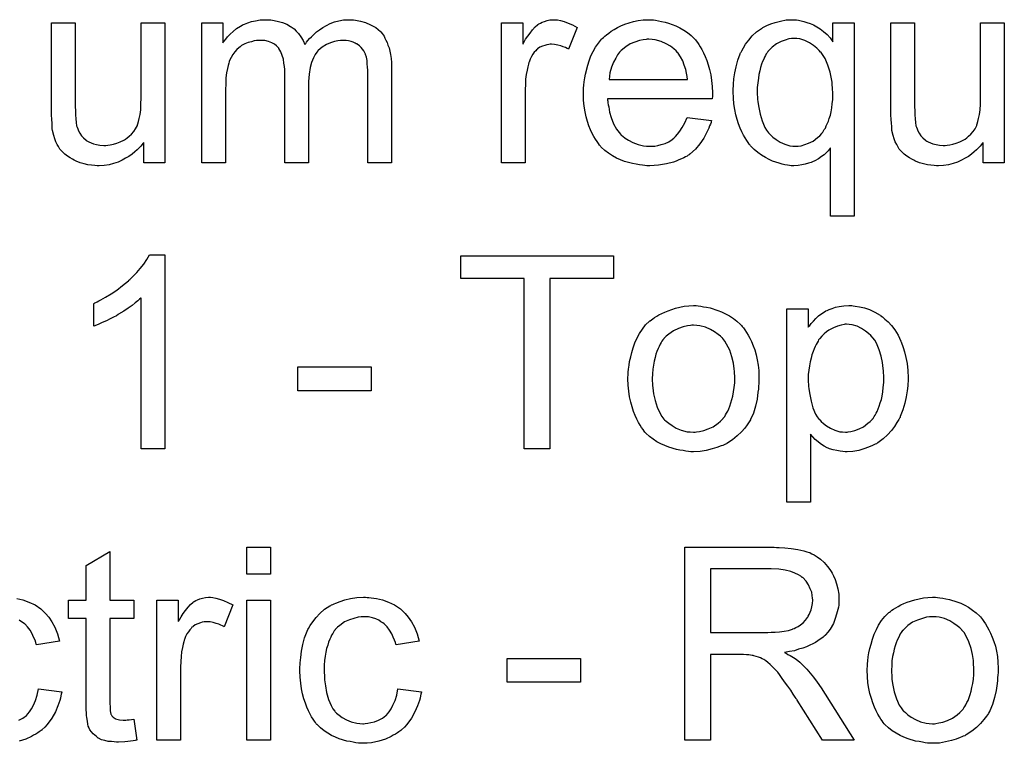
# Model space of a CAD drawing. Extents: x -2.2 to 8.3, y -2.9 to 5.2.
# Tile 181 of 205: x 3.639 to 4.047, y 3.178 to 3.478. Entities that reach past the tile are written whole.
import ezdxf

# ---------------------------------------------------------------- set-up
doc = ezdxf.new("R2010")
doc.units = 0
doc.layers.add('acc-ni-360-20-in-a_document', color=1, linetype='CONTINUOUS')

msp = doc.modelspace()

# ---------------------------------------------------------------- linework, layer by layer
at = {"layer": 'acc-ni-360-20-in-a_document', "color": 1}
for points in [[(3.776481, 3.478108), (3.777291, 3.478108), (3.778101, 3.477992), (3.780068, 3.477645), (3.78215, 3.477066), (3.784349, 3.476141), (3.786547, 3.474984), (3.788398, 3.473364), (3.78863, 3.473133), (3.789092, 3.472438), (3.789902, 3.471397), (3.790249, 3.470587), (3.790712, 3.469777), (3.791175, 3.468736), (3.791522, 3.467695), (3.791985, 3.466538), (3.792332, 3.465149), (3.792563, 3.463761), (3.792795, 3.462141), (3.793026, 3.460521), (3.793026, 3.45867), (3.793026, 3.418869), (3.783192, 3.418869), (3.783192, 3.455315), (3.783192, 3.45543), (3.783192, 3.455546), (3.783192, 3.45624), (3.783192, 3.457282), (3.783076, 3.458554), (3.78296, 3.459943), (3.782845, 3.461331), (3.782613, 3.46272), (3.782266, 3.463761), (3.782266, 3.463876), (3.782035, 3.464224), (3.781803, 3.464686), (3.781456, 3.465265), (3.780993, 3.465959), (3.780415, 3.466653), (3.779721, 3.467347), (3.778795, 3.468042), (3.778679, 3.468157), (3.778332, 3.468273), (3.777869, 3.468505), (3.777059, 3.468852), (3.77625, 3.469199), (3.775208, 3.46943), (3.774167, 3.469546), (3.772894, 3.469662), (3.772316, 3.469662), (3.771853, 3.469546), (3.770696, 3.46943), (3.769308, 3.469199), (3.767688, 3.46862), (3.765952, 3.467926), (3.764217, 3.466885), (3.762597, 3.465496), (3.762481, 3.465265), (3.762019, 3.464686), (3.761324, 3.463761), (3.76063, 3.462372), (3.75982, 3.460521), (3.759242, 3.458323), (3.758779, 3.455662), (3.758548, 3.452538), (3.758548, 3.418869), (3.748713, 3.418869), (3.748713, 3.456472), (3.748713, 3.456587), (3.748713, 3.456819), (3.748713, 3.45705), (3.748713, 3.457513), (3.748597, 3.458786), (3.748366, 3.460174), (3.748135, 3.461794), (3.747672, 3.463414), (3.747093, 3.464918), (3.746283, 3.466306), (3.746168, 3.466422), (3.74582, 3.466885), (3.745242, 3.467347), (3.744432, 3.468042), (3.743391, 3.46862), (3.742002, 3.469199), (3.740383, 3.469546), (3.738416, 3.469662), (3.737722, 3.469662), (3.736912, 3.469546), (3.735986, 3.46943), (3.734829, 3.469083), (3.733441, 3.468736), (3.732168, 3.468157), (3.73078, 3.467463), (3.730664, 3.467347), (3.730201, 3.467), (3.729622, 3.466538), (3.728813, 3.465843), (3.728003, 3.464918), (3.727193, 3.463761), (3.726383, 3.462488), (3.725689, 3.460984), (3.725573, 3.460753), (3.725457, 3.460174), (3.725226, 3.459249), (3.724879, 3.457976), (3.724532, 3.45624), (3.7243, 3.454158), (3.724185, 3.451728), (3.724069, 3.448951), (3.724069, 3.418869), (3.714234, 3.418869), (3.714234, 3.476951), (3.723028, 3.476951), (3.723028, 3.46862), (3.723143, 3.468852), (3.72349, 3.469314), (3.724185, 3.470124), (3.724994, 3.47105), (3.726036, 3.472207), (3.727309, 3.473364), (3.728697, 3.474521), (3.730317, 3.475562), (3.730548, 3.475678), (3.731127, 3.476025), (3.732052, 3.476372), (3.733325, 3.476951), (3.734829, 3.477413), (3.736564, 3.47776), (3.738531, 3.478108), (3.740614, 3.478223), (3.741655, 3.478223), (3.742928, 3.478108), (3.744316, 3.477876), (3.746052, 3.477529), (3.747787, 3.477066), (3.749523, 3.476372), (3.751143, 3.475447), (3.751374, 3.475331), (3.751837, 3.474984), (3.752531, 3.474405), (3.753457, 3.47348), (3.754382, 3.472438), (3.755424, 3.471166), (3.756349, 3.469662), (3.757043, 3.467926), (3.757159, 3.468042), (3.75739, 3.468389), (3.757738, 3.468852), (3.758316, 3.469546), (3.75901, 3.470356), (3.75982, 3.471166), (3.760746, 3.472091), (3.761903, 3.473133), (3.763175, 3.474058), (3.764448, 3.474984), (3.765952, 3.475794), (3.767572, 3.476604), (3.769308, 3.477298), (3.771159, 3.47776), (3.77301, 3.478108), (3.775093, 3.478223), (3.775903, 3.478223), (3.776481, 3.478108)], [(3.861868, 3.478108), (3.86314, 3.477876), (3.864644, 3.477413), (3.866264, 3.476835), (3.868115, 3.476025), (3.870082, 3.474984), (3.866496, 3.465959), (3.86638, 3.466075), (3.865917, 3.466306), (3.865223, 3.466653), (3.864297, 3.467), (3.863256, 3.467347), (3.861983, 3.467695), (3.860711, 3.467926), (3.859438, 3.468042), (3.858859, 3.468042), (3.858281, 3.467926), (3.857471, 3.46781), (3.856661, 3.467579), (3.85562, 3.467232), (3.854579, 3.466769), (3.853653, 3.466075), (3.853537, 3.465959), (3.85319, 3.465728), (3.852843, 3.465265), (3.852265, 3.464686), (3.851686, 3.463876), (3.851108, 3.462951), (3.850529, 3.46191), (3.850066, 3.460637), (3.84995, 3.460405), (3.849835, 3.459711), (3.849603, 3.45867), (3.849256, 3.457282), (3.848909, 3.455546), (3.848678, 3.453579), (3.848562, 3.451497), (3.848446, 3.449183), (3.848446, 3.418869), (3.838612, 3.418869), (3.838612, 3.476951), (3.847521, 3.476951), (3.847521, 3.468157), (3.847637, 3.468273), (3.848099, 3.469083), (3.848678, 3.470124), (3.849603, 3.471397), (3.850529, 3.47267), (3.85157, 3.474058), (3.852612, 3.475215), (3.853653, 3.476141), (3.853769, 3.476256), (3.854116, 3.476488), (3.85481, 3.476835), (3.855504, 3.477182), (3.85643, 3.477529), (3.857587, 3.477876), (3.858744, 3.478108), (3.860016, 3.478223), (3.860826, 3.478223), (3.861868, 3.478108)], [(3.901668, 3.478108), (3.902594, 3.477992), (3.903751, 3.47776), (3.905024, 3.477529), (3.906528, 3.477182), (3.907916, 3.476835), (3.909536, 3.476256), (3.91104, 3.475678), (3.91266, 3.474868), (3.91428, 3.473942), (3.915899, 3.472901), (3.917404, 3.471628), (3.918792, 3.47024), (3.918908, 3.470124), (3.919139, 3.469893), (3.919486, 3.46943), (3.919949, 3.468736), (3.920528, 3.467926), (3.921106, 3.467), (3.9218, 3.465843), (3.922494, 3.464455), (3.923189, 3.462951), (3.923883, 3.461331), (3.924461, 3.45948), (3.92504, 3.457513), (3.925503, 3.455315), (3.92585, 3.453001), (3.926081, 3.450571), (3.926197, 3.44791), (3.926197, 3.447794), (3.926197, 3.447331), (3.926197, 3.446521), (3.926081, 3.445365), (3.882694, 3.445365), (3.882694, 3.445249), (3.882694, 3.444902), (3.882809, 3.444439), (3.882809, 3.443745), (3.882925, 3.442935), (3.883156, 3.442009), (3.883503, 3.439927), (3.884198, 3.437613), (3.885123, 3.435067), (3.886396, 3.432753), (3.888016, 3.430671), (3.888131, 3.430671), (3.888247, 3.430439), (3.888941, 3.429861), (3.889983, 3.429051), (3.891371, 3.428241), (3.893222, 3.427315), (3.895305, 3.426505), (3.897619, 3.425927), (3.898892, 3.425811), (3.90028, 3.425695), (3.901206, 3.425695), (3.902247, 3.425811), (3.90352, 3.426043), (3.904908, 3.42639), (3.906528, 3.426852), (3.908032, 3.427547), (3.909536, 3.428472), (3.909652, 3.428588), (3.91023, 3.429051), (3.910924, 3.429745), (3.911734, 3.430671), (3.91266, 3.431943), (3.913701, 3.433563), (3.914742, 3.435414), (3.915668, 3.437613), (3.92585, 3.43634), (3.92585, 3.436224), (3.925734, 3.435993), (3.925618, 3.43553), (3.925387, 3.434836), (3.92504, 3.434142), (3.924693, 3.433216), (3.923767, 3.431249), (3.92261, 3.429051), (3.92099, 3.426737), (3.919139, 3.424539), (3.916825, 3.422456), (3.916709, 3.422456), (3.916478, 3.422224), (3.916131, 3.421993), (3.915668, 3.421646), (3.914974, 3.421299), (3.91428, 3.420952), (3.913354, 3.420489), (3.912313, 3.420026), (3.911156, 3.419563), (3.909999, 3.419101), (3.907106, 3.418406), (3.903867, 3.417828), (3.90028, 3.417597), (3.899007, 3.417597), (3.898197, 3.417712), (3.897156, 3.417828), (3.895883, 3.418059), (3.894495, 3.418291), (3.892991, 3.418522), (3.889751, 3.419448), (3.888016, 3.420142), (3.886396, 3.420836), (3.88466, 3.421762), (3.883041, 3.422803), (3.881537, 3.42396), (3.880032, 3.425348), (3.879917, 3.425464), (3.879685, 3.425695), (3.879338, 3.426158), (3.878876, 3.426852), (3.878297, 3.427662), (3.877718, 3.428588), (3.877024, 3.429745), (3.87633, 3.431018), (3.875636, 3.432522), (3.874942, 3.434142), (3.874363, 3.435993), (3.873785, 3.43796), (3.873322, 3.440042), (3.872975, 3.442356), (3.872743, 3.444786), (3.872628, 3.447331), (3.872628, 3.447447), (3.872628, 3.448026), (3.872628, 3.44872), (3.872743, 3.449761), (3.872859, 3.451034), (3.872975, 3.452422), (3.873206, 3.454042), (3.873553, 3.455662), (3.874479, 3.459364), (3.875057, 3.461215), (3.875752, 3.463182), (3.876677, 3.465034), (3.877718, 3.466769), (3.878876, 3.468505), (3.880148, 3.470124), (3.880264, 3.47024), (3.880495, 3.470471), (3.880958, 3.470818), (3.881537, 3.471397), (3.882231, 3.471976), (3.883156, 3.47267), (3.884198, 3.47348), (3.88547, 3.474174), (3.886743, 3.474984), (3.888247, 3.475678), (3.889867, 3.476372), (3.891602, 3.476951), (3.893454, 3.477529), (3.895421, 3.477876), (3.897503, 3.478108), (3.899702, 3.478223), (3.900858, 3.478223), (3.901668, 3.478108)], [(3.961023, 3.478108), (3.961948, 3.477992), (3.962989, 3.47776), (3.964146, 3.477413), (3.965419, 3.477066), (3.966807, 3.476604), (3.968196, 3.476025), (3.969584, 3.475215), (3.970973, 3.474405), (3.972361, 3.473364), (3.973749, 3.472091), (3.975022, 3.470703), (3.976179, 3.469083), (3.976179, 3.476951), (3.984972, 3.476951), (3.984972, 3.396655), (3.975138, 3.396655), (3.975138, 3.425001), (3.975022, 3.424886), (3.974675, 3.424423), (3.974212, 3.423844), (3.973518, 3.42315), (3.972593, 3.422224), (3.971436, 3.421415), (3.970163, 3.420489), (3.968659, 3.419679), (3.968427, 3.419563), (3.967965, 3.419332), (3.967155, 3.418985), (3.966113, 3.418638), (3.964725, 3.418291), (3.963336, 3.417944), (3.961717, 3.417712), (3.959981, 3.417597), (3.95894, 3.417597), (3.958246, 3.417712), (3.95732, 3.417828), (3.956279, 3.418059), (3.955122, 3.418291), (3.953849, 3.418638), (3.952576, 3.419101), (3.951072, 3.419563), (3.949684, 3.420258), (3.94818, 3.421068), (3.94656, 3.421993), (3.945056, 3.42315), (3.943552, 3.424423), (3.942163, 3.425811), (3.942048, 3.425927), (3.941816, 3.426158), (3.941469, 3.426621), (3.941006, 3.427315), (3.940428, 3.428125), (3.939849, 3.429166), (3.939155, 3.430323), (3.938461, 3.431712), (3.937767, 3.433216), (3.937073, 3.434952), (3.936494, 3.436803), (3.935916, 3.43877), (3.935453, 3.440968), (3.935106, 3.443282), (3.934874, 3.445712), (3.934759, 3.448373), (3.934759, 3.448488), (3.934759, 3.44872), (3.934759, 3.449183), (3.934759, 3.449877), (3.934874, 3.450571), (3.934874, 3.451497), (3.935106, 3.453695), (3.935453, 3.456125), (3.936031, 3.45867), (3.936726, 3.461447), (3.937767, 3.464108), (3.937767, 3.464224), (3.937883, 3.464455), (3.938114, 3.464802), (3.938345, 3.465265), (3.939039, 3.466538), (3.939965, 3.468042), (3.941238, 3.469777), (3.942742, 3.471513), (3.944477, 3.473133), (3.94656, 3.474637), (3.946676, 3.474637), (3.946791, 3.474752), (3.947139, 3.474984), (3.947601, 3.475215), (3.948758, 3.475794), (3.950378, 3.476488), (3.952229, 3.477066), (3.954428, 3.477645), (3.956742, 3.478108), (3.959287, 3.478223), (3.960328, 3.478223), (3.961023, 3.478108)], [(3.698962, 3.418869), (3.690169, 3.418869), (3.690169, 3.427315), (3.690053, 3.4272), (3.689822, 3.426852), (3.689475, 3.42639), (3.688896, 3.425811), (3.688202, 3.425117), (3.687392, 3.424191), (3.686466, 3.423381), (3.685309, 3.422456), (3.684037, 3.42153), (3.682648, 3.42072), (3.681144, 3.41991), (3.679524, 3.419101), (3.677673, 3.418522), (3.675822, 3.418059), (3.673739, 3.417712), (3.671657, 3.417597), (3.670847, 3.417597), (3.669806, 3.417712), (3.668533, 3.417828), (3.667029, 3.418059), (3.665409, 3.418406), (3.663789, 3.418869), (3.662054, 3.419563), (3.661822, 3.419679), (3.66136, 3.41991), (3.66055, 3.420373), (3.659624, 3.420952), (3.658467, 3.421646), (3.657426, 3.422456), (3.656384, 3.423381), (3.655459, 3.424423), (3.655343, 3.424539), (3.655112, 3.425001), (3.654765, 3.42558), (3.654302, 3.426505), (3.653723, 3.427547), (3.65326, 3.428819), (3.652798, 3.430208), (3.652451, 3.431712), (3.652451, 3.431828), (3.652335, 3.43229), (3.652219, 3.432985), (3.652219, 3.43391), (3.652104, 3.435299), (3.651988, 3.436803), (3.651872, 3.43877), (3.651872, 3.440968), (3.651872, 3.476951), (3.661707, 3.476951), (3.661707, 3.44467), (3.661707, 3.444555), (3.661707, 3.444323), (3.661707, 3.443976), (3.661707, 3.443398), (3.661707, 3.442125), (3.661822, 3.440505), (3.661822, 3.43877), (3.661938, 3.437034), (3.662054, 3.43553), (3.662285, 3.434257), (3.662285, 3.434142), (3.662517, 3.433679), (3.662748, 3.432985), (3.663095, 3.432059), (3.663673, 3.431133), (3.664368, 3.430092), (3.665178, 3.429166), (3.666219, 3.428241), (3.666335, 3.428125), (3.666797, 3.427894), (3.667376, 3.427547), (3.668302, 3.4272), (3.669343, 3.426737), (3.670615, 3.42639), (3.672004, 3.426158), (3.673624, 3.426043), (3.674434, 3.426043), (3.675244, 3.426158), (3.676285, 3.426274), (3.677557, 3.426621), (3.678946, 3.426968), (3.68045, 3.427547), (3.681954, 3.428241), (3.682186, 3.428357), (3.682648, 3.428704), (3.683343, 3.429166), (3.684152, 3.429861), (3.685078, 3.430786), (3.686004, 3.431828), (3.686814, 3.432985), (3.687508, 3.434373), (3.687623, 3.434604), (3.687739, 3.435067), (3.68797, 3.435993), (3.688318, 3.437265), (3.688665, 3.438885), (3.688896, 3.440852), (3.689012, 3.443166), (3.689128, 3.445827), (3.689128, 3.476951), (3.698962, 3.476951), (3.698962, 3.418869)], [(4.047335, 3.418869), (4.038541, 3.418869), (4.038541, 3.427315), (4.038426, 3.4272), (4.038194, 3.426852), (4.037847, 3.42639), (4.037269, 3.425811), (4.036575, 3.425117), (4.035765, 3.424191), (4.034839, 3.423381), (4.033682, 3.422456), (4.032409, 3.42153), (4.031021, 3.42072), (4.029517, 3.41991), (4.027897, 3.419101), (4.026046, 3.418522), (4.024195, 3.418059), (4.022112, 3.417712), (4.02003, 3.417597), (4.01922, 3.417597), (4.018178, 3.417712), (4.016906, 3.417828), (4.015401, 3.418059), (4.013782, 3.418406), (4.012162, 3.418869), (4.010426, 3.419563), (4.010195, 3.419679), (4.009732, 3.41991), (4.008922, 3.420373), (4.007997, 3.420952), (4.00684, 3.421646), (4.005798, 3.422456), (4.004757, 3.423381), (4.003831, 3.424423), (4.003716, 3.424539), (4.003484, 3.425001), (4.003137, 3.42558), (4.002675, 3.426505), (4.002096, 3.427547), (4.001633, 3.428819), (4.00117, 3.430208), (4.000823, 3.431712), (4.000823, 3.431828), (4.000708, 3.43229), (4.000592, 3.432985), (4.000592, 3.43391), (4.000476, 3.435299), (4.00036, 3.436803), (4.000245, 3.43877), (4.000245, 3.440968), (4.000245, 3.476951), (4.010079, 3.476951), (4.010079, 3.44467), (4.010079, 3.444555), (4.010079, 3.444323), (4.010079, 3.443976), (4.010079, 3.443398), (4.010079, 3.442125), (4.010195, 3.440505), (4.010195, 3.43877), (4.010311, 3.437034), (4.010426, 3.43553), (4.010658, 3.434257), (4.010658, 3.434142), (4.010889, 3.433679), (4.011121, 3.432985), (4.011468, 3.432059), (4.012046, 3.431133), (4.01274, 3.430092), (4.01355, 3.429166), (4.014592, 3.428241), (4.014707, 3.428125), (4.01517, 3.427894), (4.015749, 3.427547), (4.016674, 3.4272), (4.017715, 3.426737), (4.018988, 3.42639), (4.020377, 3.426158), (4.021996, 3.426043), (4.022806, 3.426043), (4.023616, 3.426158), (4.024657, 3.426274), (4.02593, 3.426621), (4.027319, 3.426968), (4.028823, 3.427547), (4.030327, 3.428241), (4.030558, 3.428357), (4.031021, 3.428704), (4.031715, 3.429166), (4.032525, 3.429861), (4.033451, 3.430786), (4.034376, 3.431828), (4.035186, 3.432985), (4.03588, 3.434373), (4.035996, 3.434604), (4.036112, 3.435067), (4.036343, 3.435993), (4.03669, 3.437265), (4.037037, 3.438885), (4.037269, 3.440852), (4.037385, 3.443166), (4.0375, 3.445827), (4.0375, 3.476951), (4.047335, 3.476951), (4.047335, 3.418869)], [(3.899817, 3.470124), (3.899123, 3.470124), (3.89866, 3.470009), (3.897387, 3.469893), (3.895883, 3.469546), (3.894032, 3.468967), (3.892065, 3.468157), (3.890214, 3.467), (3.888363, 3.465496), (3.888131, 3.465265), (3.887669, 3.464686), (3.886859, 3.463645), (3.886049, 3.462257), (3.885123, 3.460637), (3.884313, 3.458554), (3.883619, 3.456125), (3.883272, 3.453463), (3.915784, 3.453463), (3.915784, 3.453579), (3.915784, 3.453811), (3.915668, 3.454158), (3.915668, 3.45462), (3.915437, 3.456009), (3.91509, 3.457513), (3.914511, 3.459364), (3.913933, 3.4611), (3.913007, 3.462835), (3.911966, 3.464339), (3.911966, 3.464455), (3.911734, 3.464571), (3.911156, 3.465265), (3.910115, 3.466191), (3.908726, 3.467232), (3.906991, 3.468273), (3.904908, 3.469199), (3.902478, 3.469893), (3.901206, 3.470009), (3.899817, 3.470124)], [(3.960097, 3.470471), (3.959518, 3.470471), (3.959056, 3.470356), (3.957899, 3.47024), (3.956394, 3.469777), (3.954659, 3.469199), (3.952808, 3.468157), (3.950957, 3.466885), (3.950147, 3.465959), (3.949221, 3.465034), (3.949221, 3.464918), (3.94899, 3.464802), (3.948874, 3.464455), (3.948527, 3.463992), (3.94818, 3.463414), (3.947833, 3.46272), (3.947486, 3.46191), (3.947023, 3.460868), (3.94656, 3.459711), (3.946213, 3.458439), (3.945866, 3.45705), (3.945519, 3.455546), (3.945287, 3.453926), (3.945056, 3.452075), (3.944825, 3.450108), (3.944825, 3.448026), (3.944825, 3.44791), (3.944825, 3.447563), (3.944825, 3.446984), (3.94494, 3.446174), (3.94494, 3.445249), (3.945056, 3.444207), (3.945403, 3.441778), (3.945981, 3.439001), (3.946791, 3.436224), (3.947948, 3.433563), (3.948643, 3.432406), (3.949452, 3.431249), (3.949568, 3.431133), (3.949684, 3.431018), (3.950262, 3.430439), (3.951304, 3.429514), (3.952692, 3.428472), (3.954312, 3.427431), (3.956279, 3.426621), (3.958361, 3.425927), (3.959634, 3.425811), (3.960791, 3.425695), (3.96137, 3.425695), (3.961832, 3.425811), (3.962989, 3.425927), (3.964494, 3.42639), (3.966113, 3.426968), (3.967965, 3.427894), (3.969816, 3.429282), (3.970741, 3.430092), (3.971551, 3.431018), (3.971551, 3.431133), (3.971783, 3.431249), (3.972014, 3.431596), (3.972245, 3.432059), (3.972593, 3.432637), (3.973055, 3.433216), (3.973402, 3.434142), (3.973865, 3.435067), (3.974328, 3.436108), (3.974675, 3.437265), (3.975138, 3.438654), (3.975485, 3.440042), (3.975716, 3.441662), (3.975948, 3.443282), (3.976179, 3.445133), (3.976179, 3.4471), (3.976179, 3.447216), (3.976179, 3.447563), (3.976179, 3.448257), (3.976064, 3.449067), (3.976064, 3.449992), (3.975948, 3.451149), (3.975832, 3.452307), (3.975601, 3.453695), (3.975022, 3.456472), (3.974097, 3.459364), (3.97294, 3.462141), (3.97213, 3.463414), (3.97132, 3.464571), (3.97132, 3.464686), (3.971088, 3.464802), (3.97051, 3.465496), (3.969469, 3.466422), (3.968196, 3.467579), (3.96646, 3.46862), (3.964609, 3.469546), (3.962411, 3.47024), (3.961254, 3.470356), (3.960097, 3.470471)], [(3.698962, 3.30023), (3.689128, 3.30023), (3.689128, 3.362824), (3.689012, 3.362708), (3.688433, 3.362246), (3.687739, 3.361551), (3.686582, 3.360742), (3.685309, 3.3597), (3.68369, 3.358543), (3.681838, 3.357271), (3.679756, 3.355998), (3.67964, 3.355998), (3.679524, 3.355882), (3.67883, 3.355419), (3.677673, 3.354841), (3.676285, 3.354147), (3.674665, 3.353337), (3.67293, 3.352527), (3.671194, 3.351717), (3.669459, 3.351023), (3.669459, 3.36051), (3.669574, 3.36051), (3.669806, 3.360742), (3.670268, 3.360857), (3.670847, 3.361204), (3.671541, 3.361551), (3.672351, 3.362014), (3.674318, 3.363171), (3.676632, 3.364444), (3.678946, 3.366064), (3.681376, 3.367915), (3.683805, 3.369882), (3.683921, 3.369997), (3.684037, 3.370113), (3.684384, 3.37046), (3.684847, 3.370807), (3.685888, 3.371964), (3.687276, 3.373353), (3.688665, 3.374973), (3.690169, 3.376824), (3.691441, 3.378675), (3.692599, 3.380642), (3.698962, 3.380642), (3.698962, 3.30023)], [(3.885123, 3.370807), (3.858744, 3.370807), (3.858744, 3.30023), (3.848099, 3.30023), (3.848099, 3.370807), (3.82172, 3.370807), (3.82172, 3.380295), (3.885123, 3.380295), (3.885123, 3.370807)], [(3.920296, 3.359469), (3.921337, 3.359353), (3.922494, 3.359122), (3.923767, 3.35889), (3.925271, 3.358659), (3.928395, 3.357618), (3.930015, 3.357039), (3.931635, 3.356229), (3.933255, 3.355419), (3.934874, 3.354262), (3.936378, 3.353105), (3.937883, 3.351717), (3.937998, 3.351601), (3.93823, 3.35137), (3.938577, 3.350907), (3.939039, 3.350329), (3.939618, 3.349519), (3.940312, 3.348477), (3.941006, 3.34732), (3.941701, 3.346048), (3.942395, 3.344659), (3.943089, 3.342924), (3.943783, 3.341188), (3.944362, 3.339221), (3.944825, 3.337139), (3.945172, 3.33494), (3.945403, 3.332626), (3.945519, 3.330081), (3.945519, 3.329965), (3.945519, 3.329618), (3.945519, 3.32904), (3.945519, 3.32823), (3.945403, 3.327304), (3.945287, 3.326147), (3.945287, 3.32499), (3.945056, 3.323718), (3.944709, 3.320825), (3.944015, 3.317932), (3.943205, 3.31504), (3.942048, 3.312379), (3.942048, 3.312263), (3.941932, 3.312148), (3.941701, 3.3118), (3.941469, 3.311338), (3.940659, 3.310181), (3.939618, 3.308792), (3.93823, 3.307172), (3.936494, 3.305553), (3.934527, 3.303933), (3.932213, 3.302429), (3.932097, 3.302429), (3.931982, 3.302313), (3.931635, 3.302082), (3.931056, 3.30185), (3.930478, 3.301619), (3.929784, 3.301387), (3.928048, 3.300693), (3.926081, 3.300115), (3.923651, 3.299536), (3.921106, 3.299073), (3.918329, 3.298958), (3.917172, 3.298958), (3.916247, 3.299073), (3.915205, 3.299189), (3.914048, 3.299421), (3.91266, 3.299652), (3.911271, 3.299883), (3.908148, 3.300809), (3.906412, 3.301503), (3.904792, 3.302197), (3.903173, 3.303123), (3.901553, 3.304164), (3.900049, 3.305321), (3.898544, 3.30671), (3.898429, 3.306825), (3.898197, 3.307057), (3.89785, 3.307519), (3.897387, 3.308214), (3.896809, 3.309024), (3.896231, 3.309949), (3.895536, 3.311106), (3.894842, 3.312495), (3.894148, 3.313999), (3.893454, 3.315734), (3.892875, 3.317585), (3.892297, 3.319552), (3.891834, 3.321751), (3.891487, 3.324065), (3.891255, 3.32661), (3.89114, 3.329271), (3.89114, 3.329503), (3.89114, 3.329965), (3.891255, 3.330775), (3.891255, 3.331932), (3.891371, 3.333205), (3.891602, 3.334825), (3.891834, 3.336445), (3.892297, 3.338296), (3.89276, 3.340147), (3.893338, 3.342114), (3.894032, 3.344196), (3.894958, 3.346163), (3.895883, 3.348015), (3.897156, 3.349866), (3.898429, 3.351601), (3.900049, 3.353105), (3.900164, 3.353221), (3.900396, 3.353337), (3.900858, 3.353684), (3.901437, 3.354147), (3.902131, 3.354609), (3.903057, 3.355188), (3.903982, 3.355766), (3.905139, 3.356345), (3.906412, 3.356923), (3.9078, 3.357502), (3.910924, 3.358543), (3.914511, 3.359353), (3.916362, 3.359469), (3.918329, 3.359584), (3.919486, 3.359584), (3.920296, 3.359469)], [(3.984625, 3.359469), (3.985435, 3.359353), (3.987171, 3.359122), (3.989253, 3.358659), (3.991452, 3.357965), (3.99365, 3.356923), (3.995848, 3.355651), (3.995964, 3.355651), (3.99608, 3.355419), (3.996774, 3.354956), (3.997815, 3.354031), (3.999088, 3.352874), (4.000476, 3.35137), (4.001865, 3.349519), (4.003253, 3.34732), (4.00441, 3.344891), (4.00441, 3.344775), (4.004526, 3.344544), (4.004641, 3.344196), (4.004873, 3.343734), (4.005104, 3.343039), (4.005336, 3.342229), (4.005914, 3.340378), (4.006493, 3.338064), (4.006955, 3.335519), (4.007302, 3.332626), (4.007418, 3.329618), (4.007418, 3.329503), (4.007418, 3.329271), (4.007418, 3.328808), (4.007418, 3.328114), (4.007302, 3.327304), (4.007302, 3.326379), (4.007071, 3.324296), (4.006608, 3.321751), (4.00603, 3.31909), (4.00522, 3.316313), (4.004179, 3.313536), (4.004179, 3.31342), (4.004063, 3.313189), (4.003831, 3.312842), (4.0036, 3.312379), (4.00279, 3.311106), (4.001749, 3.309486), (4.000476, 3.307751), (3.998856, 3.306015), (3.997005, 3.30428), (3.994807, 3.30266), (3.994691, 3.30266), (3.994575, 3.302544), (3.994228, 3.302313), (3.993766, 3.302082), (3.992609, 3.301503), (3.990989, 3.300809), (3.989022, 3.300115), (3.986939, 3.299536), (3.98451, 3.299073), (3.98208, 3.298958), (3.98127, 3.298958), (3.980344, 3.299073), (3.979187, 3.299189), (3.977799, 3.299421), (3.976295, 3.299768), (3.974791, 3.30023), (3.973287, 3.300925), (3.973171, 3.30104), (3.972593, 3.301272), (3.971898, 3.301735), (3.970973, 3.302429), (3.970047, 3.303123), (3.96889, 3.304048), (3.967849, 3.30509), (3.966923, 3.306247), (3.966923, 3.278016), (3.957089, 3.278016), (3.957089, 3.358312), (3.965998, 3.358312), (3.965998, 3.350676), (3.966113, 3.350907), (3.966576, 3.35137), (3.967155, 3.35218), (3.96808, 3.353105), (3.969122, 3.354262), (3.970278, 3.355304), (3.971667, 3.356345), (3.973055, 3.357271), (3.973287, 3.357386), (3.973749, 3.357618), (3.974675, 3.357965), (3.975832, 3.358427), (3.97722, 3.35889), (3.97884, 3.359237), (3.980691, 3.359469), (3.982774, 3.359584), (3.984047, 3.359584), (3.984625, 3.359469)], [(3.918329, 3.351485), (3.917635, 3.351485), (3.917057, 3.35137), (3.915784, 3.351254), (3.914048, 3.350791), (3.912081, 3.350097), (3.909999, 3.349171), (3.908032, 3.347783), (3.906991, 3.346858), (3.906065, 3.345932), (3.906065, 3.345816), (3.905834, 3.3457), (3.905602, 3.345353), (3.905255, 3.344891), (3.904908, 3.344312), (3.904561, 3.343618), (3.904098, 3.342692), (3.903635, 3.341767), (3.903173, 3.34061), (3.90271, 3.339453), (3.902363, 3.338064), (3.902015, 3.33656), (3.901668, 3.33494), (3.901437, 3.333205), (3.901321, 3.331238), (3.901206, 3.329271), (3.901206, 3.329155), (3.901206, 3.328808), (3.901206, 3.32823), (3.901321, 3.32742), (3.901321, 3.326494), (3.901437, 3.325453), (3.901784, 3.323023), (3.902363, 3.320247), (3.903288, 3.31747), (3.904445, 3.314809), (3.905255, 3.313652), (3.906065, 3.312495), (3.906181, 3.312495), (3.906296, 3.312263), (3.906991, 3.311685), (3.908032, 3.310759), (3.90942, 3.309834), (3.911156, 3.308792), (3.913238, 3.307867), (3.915668, 3.307288), (3.916941, 3.307172), (3.918329, 3.307057), (3.919023, 3.307057), (3.919602, 3.307172), (3.920875, 3.307404), (3.92261, 3.307751), (3.924461, 3.308445), (3.926544, 3.309371), (3.928511, 3.310759), (3.929552, 3.311685), (3.930478, 3.31261), (3.930593, 3.312726), (3.930709, 3.312842), (3.930941, 3.313189), (3.931288, 3.313652), (3.931635, 3.31423), (3.932097, 3.314924), (3.93256, 3.31585), (3.933023, 3.316776), (3.933486, 3.317932), (3.933833, 3.319205), (3.934296, 3.320594), (3.934643, 3.322098), (3.93499, 3.323833), (3.935221, 3.325569), (3.935453, 3.327536), (3.935453, 3.329618), (3.935453, 3.329734), (3.935453, 3.330081), (3.935453, 3.33066), (3.935337, 3.331354), (3.935337, 3.332279), (3.935221, 3.333321), (3.934874, 3.33575), (3.934296, 3.338296), (3.93337, 3.341073), (3.932097, 3.343618), (3.931403, 3.344891), (3.930478, 3.345932), (3.930478, 3.346048), (3.930246, 3.346163), (3.929552, 3.346858), (3.928511, 3.347667), (3.927122, 3.348709), (3.925387, 3.34975), (3.923304, 3.350676), (3.92099, 3.351254), (3.919718, 3.35137), (3.918329, 3.351485)], [(3.981849, 3.351833), (3.98127, 3.351833), (3.980807, 3.351717), (3.97965, 3.351485), (3.978146, 3.351138), (3.976411, 3.350444), (3.974559, 3.349403), (3.973518, 3.348709), (3.972593, 3.347899), (3.971667, 3.346973), (3.970741, 3.345932), (3.970741, 3.345816), (3.97051, 3.3457), (3.970278, 3.345353), (3.970047, 3.344891), (3.9697, 3.344196), (3.969237, 3.343502), (3.968774, 3.342577), (3.968427, 3.341651), (3.967965, 3.340494), (3.967502, 3.339221), (3.967155, 3.337833), (3.966692, 3.336329), (3.96646, 3.334593), (3.966229, 3.332858), (3.965998, 3.331007), (3.965998, 3.328924), (3.965998, 3.328808), (3.965998, 3.328461), (3.965998, 3.327883), (3.966113, 3.327073), (3.966113, 3.326147), (3.966229, 3.325106), (3.966576, 3.322676), (3.967155, 3.319899), (3.967849, 3.317238), (3.969006, 3.314577), (3.9697, 3.31342), (3.97051, 3.312379), (3.970741, 3.312148), (3.97132, 3.311569), (3.972245, 3.310643), (3.973518, 3.309718), (3.975138, 3.308792), (3.976989, 3.307867), (3.979072, 3.307288), (3.980229, 3.307172), (3.981386, 3.307057), (3.98208, 3.307057), (3.982543, 3.307172), (3.9837, 3.307404), (3.98532, 3.307751), (3.987055, 3.308445), (3.988906, 3.309371), (3.990757, 3.310759), (3.991683, 3.311569), (3.992609, 3.312495), (3.992609, 3.31261), (3.99284, 3.312726), (3.993071, 3.313073), (3.993303, 3.313536), (3.993766, 3.314114), (3.994113, 3.314924), (3.994575, 3.315734), (3.995038, 3.316776), (3.995385, 3.317817), (3.995848, 3.319205), (3.996311, 3.320594), (3.996658, 3.322098), (3.99689, 3.323833), (3.997121, 3.325684), (3.997352, 3.327651), (3.997352, 3.329734), (3.997352, 3.32985), (3.997352, 3.330197), (3.997352, 3.330775), (3.997237, 3.331585), (3.997237, 3.332511), (3.997121, 3.333552), (3.996774, 3.335982), (3.996195, 3.338643), (3.995385, 3.341304), (3.994228, 3.343965), (3.993534, 3.345238), (3.992724, 3.346279), (3.992724, 3.346395), (3.992493, 3.34651), (3.991914, 3.347205), (3.990989, 3.348015), (3.989716, 3.349056), (3.988096, 3.350097), (3.986245, 3.351023), (3.984162, 3.351601), (3.983006, 3.351717), (3.981849, 3.351833)], [(3.78458, 3.324296), (3.754151, 3.324296), (3.754151, 3.334131), (3.78458, 3.334131), (3.78458, 3.324296)], [(3.676053, 3.237359), (3.686004, 3.237359), (3.686004, 3.229723), (3.676053, 3.229723), (3.676053, 3.195591), (3.676053, 3.19536), (3.676053, 3.194897), (3.676053, 3.194203), (3.676169, 3.193393), (3.676285, 3.191542), (3.676401, 3.190732), (3.676516, 3.190153), (3.676632, 3.189922), (3.676979, 3.189459), (3.677442, 3.188881), (3.678252, 3.188302), (3.678483, 3.188186), (3.679062, 3.187955), (3.680103, 3.187724), (3.681607, 3.187608), (3.682764, 3.187608), (3.683343, 3.187724), (3.684152, 3.187724), (3.685078, 3.187839), (3.686004, 3.187955), (3.687276, 3.179278), (3.687045, 3.179278), (3.686582, 3.179162), (3.685772, 3.179046), (3.684731, 3.17893), (3.683574, 3.178699), (3.682301, 3.178583), (3.679756, 3.178468), (3.67883, 3.178468), (3.677905, 3.178583), (3.676748, 3.178699), (3.675359, 3.178815), (3.673971, 3.179162), (3.672698, 3.179509), (3.671425, 3.180088), (3.67131, 3.180203), (3.670963, 3.180435), (3.6705, 3.180782), (3.669806, 3.18136), (3.669227, 3.181939), (3.668533, 3.182749), (3.667839, 3.183559), (3.667376, 3.1846), (3.667376, 3.184715), (3.667144, 3.185178), (3.667029, 3.185988), (3.666797, 3.187145), (3.666566, 3.188649), (3.66645, 3.189575), (3.66645, 3.190616), (3.666335, 3.191889), (3.666219, 3.193162), (3.666219, 3.19455), (3.666219, 3.19617), (3.666219, 3.229723), (3.65893, 3.229723), (3.65893, 3.237359), (3.666219, 3.237359), (3.666219, 3.251706), (3.676053, 3.257606), (3.676053, 3.237359)], [(3.742812, 3.248119), (3.732978, 3.248119), (3.732978, 3.259342), (3.742812, 3.259342), (3.742812, 3.248119)], [(3.952808, 3.259226), (3.953849, 3.259226), (3.956279, 3.259111), (3.958824, 3.258764), (3.961601, 3.258416), (3.964146, 3.257838), (3.965419, 3.257491), (3.96646, 3.257144), (3.966576, 3.257144), (3.966692, 3.257028), (3.967386, 3.256681), (3.968427, 3.256218), (3.9697, 3.255408), (3.971088, 3.254367), (3.972593, 3.252979), (3.973981, 3.251359), (3.975369, 3.249508), (3.975369, 3.249392), (3.975485, 3.249276), (3.975948, 3.248582), (3.976411, 3.247425), (3.977105, 3.245921), (3.977683, 3.244185), (3.978262, 3.242103), (3.978609, 3.239904), (3.978725, 3.237475), (3.978725, 3.237359), (3.978725, 3.237128), (3.978725, 3.236665), (3.978609, 3.236086), (3.978609, 3.235276), (3.978493, 3.234466), (3.97803, 3.2325), (3.977336, 3.230186), (3.976411, 3.227756), (3.975022, 3.225326), (3.974097, 3.224169), (3.973171, 3.223012), (3.973055, 3.222896), (3.97294, 3.222781), (3.972593, 3.222434), (3.97213, 3.222087), (3.971551, 3.221624), (3.970857, 3.221161), (3.969931, 3.220582), (3.969006, 3.219888), (3.967849, 3.21931), (3.966576, 3.218731), (3.965188, 3.218037), (3.963684, 3.217459), (3.961948, 3.216996), (3.960213, 3.216417), (3.958246, 3.21607), (3.956163, 3.215723), (3.956394, 3.215607), (3.956857, 3.215376), (3.957552, 3.214913), (3.958477, 3.21445), (3.96056, 3.213178), (3.961601, 3.212368), (3.962527, 3.211674), (3.962758, 3.211442), (3.963336, 3.210864), (3.964262, 3.209938), (3.965419, 3.208781), (3.966692, 3.207161), (3.968196, 3.205426), (3.9697, 3.203343), (3.97132, 3.201029), (3.985088, 3.179278), (3.971898, 3.179278), (3.96137, 3.195938), (3.96137, 3.196054), (3.961138, 3.196285), (3.960907, 3.196633), (3.96056, 3.197095), (3.95975, 3.198368), (3.958709, 3.199988), (3.957436, 3.201723), (3.956163, 3.203575), (3.95489, 3.20531), (3.953733, 3.20693), (3.953618, 3.207046), (3.953271, 3.207508), (3.952692, 3.208203), (3.951882, 3.209012), (3.950147, 3.210748), (3.949221, 3.211558), (3.948296, 3.212252), (3.94818, 3.212368), (3.947948, 3.212483), (3.947486, 3.212715), (3.946791, 3.213062), (3.946097, 3.213409), (3.945287, 3.213756), (3.943436, 3.214335), (3.94332, 3.214335), (3.943089, 3.21445), (3.942626, 3.21445), (3.942048, 3.214566), (3.941238, 3.214682), (3.940312, 3.214682), (3.939039, 3.214798), (3.925387, 3.214798), (3.925387, 3.179278), (3.914742, 3.179278), (3.914742, 3.259342), (3.951882, 3.259342), (3.952808, 3.259226)], [(3.95061, 3.250433), (3.925387, 3.250433), (3.925387, 3.223938), (3.949221, 3.223938), (3.95061, 3.224053), (3.952229, 3.224169), (3.954081, 3.224285), (3.955932, 3.224516), (3.957783, 3.224863), (3.959403, 3.225326), (3.959634, 3.225442), (3.960097, 3.225673), (3.960791, 3.22602), (3.961717, 3.226483), (3.962758, 3.227177), (3.963799, 3.227987), (3.964841, 3.229029), (3.965651, 3.230186), (3.965766, 3.230301), (3.965998, 3.230764), (3.966345, 3.231458), (3.966807, 3.232384), (3.967155, 3.233425), (3.967502, 3.234582), (3.967733, 3.235971), (3.967849, 3.237359), (3.967849, 3.237475), (3.967849, 3.23759), (3.967733, 3.238285), (3.967617, 3.239326), (3.967386, 3.240714), (3.966807, 3.242103), (3.966113, 3.243722), (3.965072, 3.245227), (3.963684, 3.246731), (3.963452, 3.246846), (3.962874, 3.247309), (3.961948, 3.247888), (3.960444, 3.248582), (3.958709, 3.249276), (3.956394, 3.249855), (3.953733, 3.250317), (3.95061, 3.250433)], [(3.637525, 3.238053), (3.639955, 3.237475), (3.6425, 3.236549), (3.645046, 3.235392), (3.647476, 3.233772), (3.647591, 3.233772), (3.647707, 3.233541), (3.648401, 3.232847), (3.649442, 3.231805), (3.650715, 3.230301), (3.651988, 3.22845), (3.65326, 3.226136), (3.654418, 3.223475), (3.655227, 3.220351), (3.645624, 3.218847), (3.645624, 3.218963), (3.645509, 3.219078), (3.645393, 3.219773), (3.645046, 3.220814), (3.644467, 3.222087), (3.643889, 3.223475), (3.642963, 3.224979), (3.641922, 3.226367), (3.640765, 3.227524), (3.640649, 3.22764), (3.640186, 3.227987), (3.639376, 3.22845), (3.638451, 3.229029)], [(3.718862, 3.238516), (3.720135, 3.238285), (3.721639, 3.237822), (3.723259, 3.237243), (3.72511, 3.236433), (3.727077, 3.235392), (3.72349, 3.226367), (3.723375, 3.226483), (3.722912, 3.226715), (3.722218, 3.227062), (3.721292, 3.227409), (3.720251, 3.227756), (3.718978, 3.228103), (3.717705, 3.228334), (3.716433, 3.22845), (3.715854, 3.22845), (3.715276, 3.228334), (3.714466, 3.228219), (3.713656, 3.227987), (3.712615, 3.22764), (3.711573, 3.227177), (3.710648, 3.226483), (3.710532, 3.226367), (3.710185, 3.226136), (3.709838, 3.225673), (3.709259, 3.225095), (3.708681, 3.224285), (3.708102, 3.223359), (3.707524, 3.222318), (3.707061, 3.221045), (3.706945, 3.220814), (3.70683, 3.22012), (3.706598, 3.219078), (3.706251, 3.21769), (3.705904, 3.215954), (3.705673, 3.213988), (3.705557, 3.211905), (3.705441, 3.209591), (3.705441, 3.179278), (3.695607, 3.179278), (3.695607, 3.237359), (3.704516, 3.237359), (3.704516, 3.228566), (3.704631, 3.228682), (3.705094, 3.229491), (3.705673, 3.230533), (3.706598, 3.231805), (3.707524, 3.233078), (3.708565, 3.234466), (3.709606, 3.235624), (3.710648, 3.236549), (3.710763, 3.236665), (3.71111, 3.236896), (3.711805, 3.237243), (3.712499, 3.23759), (3.713425, 3.237938), (3.714581, 3.238285), (3.715738, 3.238516), (3.717011, 3.238632), (3.717821, 3.238632), (3.718862, 3.238516)], [(3.742812, 3.179278), (3.732978, 3.179278), (3.732978, 3.237359), (3.742812, 3.237359), (3.742812, 3.179278)], [(3.78296, 3.238516), (3.783654, 3.238516), (3.78458, 3.2384), (3.786778, 3.238053), (3.789208, 3.237475), (3.791753, 3.236549), (3.794299, 3.235392), (3.796729, 3.233772), (3.796844, 3.233772), (3.79696, 3.233541), (3.797654, 3.232847), (3.798695, 3.231805), (3.799968, 3.230301), (3.801241, 3.22845), (3.802514, 3.226136), (3.803671, 3.223475), (3.80448, 3.220351), (3.794877, 3.218847), (3.794877, 3.218963), (3.794762, 3.219078), (3.794646, 3.219773), (3.794299, 3.220814), (3.79372, 3.222087), (3.793142, 3.223475), (3.792216, 3.224979), (3.791175, 3.226367), (3.790018, 3.227524), (3.789902, 3.22764), (3.789439, 3.227987), (3.78863, 3.22845), (3.787704, 3.229029), (3.786431, 3.229607), (3.785043, 3.23007), (3.783423, 3.230417), (3.781688, 3.230533), (3.780993, 3.230533), (3.780415, 3.230417), (3.779142, 3.230301), (3.777407, 3.229838), (3.775555, 3.22926), (3.773473, 3.228334), (3.771506, 3.226946), (3.77058, 3.226136), (3.769655, 3.225211), (3.769655, 3.225095), (3.769423, 3.224979), (3.769192, 3.224632), (3.768961, 3.224169), (3.768613, 3.223591), (3.768151, 3.222896), (3.767803, 3.222087), (3.767341, 3.221161), (3.766878, 3.220004), (3.766531, 3.218731), (3.766068, 3.217343), (3.765721, 3.215839), (3.76549, 3.214219), (3.765258, 3.212368), (3.765027, 3.210401), (3.765027, 3.208318), (3.765027, 3.208203), (3.765027, 3.207856), (3.765027, 3.207161), (3.765142, 3.206467), (3.765142, 3.205426), (3.765258, 3.204385), (3.765605, 3.201839), (3.766068, 3.199062), (3.766878, 3.19617), (3.767919, 3.193624), (3.768613, 3.192352), (3.769423, 3.19131), (3.769655, 3.191079), (3.770233, 3.190501), (3.771274, 3.189691), (3.772547, 3.188765), (3.774283, 3.187724), (3.77625, 3.186914), (3.778564, 3.186335), (3.779836, 3.18622), (3.781109, 3.186104), (3.78134, 3.186104), (3.782035, 3.18622), (3.783192, 3.186335), (3.784464, 3.186567), (3.785968, 3.186914), (3.787588, 3.187608), (3.789208, 3.188418), (3.790712, 3.189575), (3.790943, 3.189691), (3.791291, 3.190269), (3.791985, 3.191079), (3.792795, 3.192352), (3.793605, 3.193856), (3.79453, 3.195707), (3.795224, 3.198021), (3.795687, 3.200566), (3.805406, 3.199294), (3.805406, 3.199178), (3.80529, 3.198831), (3.805175, 3.198368), (3.805059, 3.197674), (3.804827, 3.196748), (3.804596, 3.195823), (3.803786, 3.193509), (3.802745, 3.191079), (3.801241, 3.188418), (3.79939, 3.185872), (3.798348, 3.184715), (3.797191, 3.183559), (3.797076, 3.183443), (3.796844, 3.183327), (3.796497, 3.183096), (3.796034, 3.182749), (3.795456, 3.182286), (3.794646, 3.181823), (3.79372, 3.18136), (3.792795, 3.180782), (3.790481, 3.17974), (3.787704, 3.17893), (3.784696, 3.178236), (3.78296, 3.178121), (3.781225, 3.178005), (3.780068, 3.178005), (3.779258, 3.178121), (3.778216, 3.178236), (3.777059, 3.178468), (3.775787, 3.178699), (3.774398, 3.17893), (3.771274, 3.179856), (3.76977, 3.18055), (3.768151, 3.181244), (3.766531, 3.18217), (3.765027, 3.183211), (3.763523, 3.184368), (3.762134, 3.185757), (3.762019, 3.185872), (3.761787, 3.186104), (3.76144, 3.186567), (3.760977, 3.187145), (3.760514, 3.187955), (3.75982, 3.188996), (3.759242, 3.190153), (3.758548, 3.191426), (3.757853, 3.19293), (3.757275, 3.194666), (3.756581, 3.196401), (3.756118, 3.198484), (3.755655, 3.200566), (3.755308, 3.202996), (3.755077, 3.205426), (3.754961, 3.208087), (3.754961, 3.208203), (3.754961, 3.20855), (3.754961, 3.209012), (3.754961, 3.209707), (3.755077, 3.210517), (3.755077, 3.211442), (3.755192, 3.212483), (3.755308, 3.21364), (3.755655, 3.216186), (3.756233, 3.218963), (3.756928, 3.22174), (3.757969, 3.224516), (3.757969, 3.224632), (3.758085, 3.224863), (3.758316, 3.225211), (3.758548, 3.225673), (3.759242, 3.226946), (3.760283, 3.22845), (3.761671, 3.230186), (3.763291, 3.231921), (3.765258, 3.233657), (3.767456, 3.235045), (3.767572, 3.235045), (3.767803, 3.235161), (3.768151, 3.235392), (3.768613, 3.235624), (3.769192, 3.235855), (3.769886, 3.236202), (3.771622, 3.236896), (3.773588, 3.237475), (3.776018, 3.238053), (3.778564, 3.238516), (3.78134, 3.238632), (3.782266, 3.238632), (3.78296, 3.238516)], [(4.019567, 3.238516), (4.020608, 3.2384), (4.021765, 3.238169), (4.023038, 3.237938), (4.024542, 3.237706), (4.027666, 3.236665), (4.029285, 3.236086), (4.030905, 3.235276), (4.032525, 3.234466), (4.034145, 3.233309), (4.035649, 3.232153), (4.037153, 3.230764), (4.037269, 3.230648), (4.0375, 3.230417), (4.037847, 3.229954), (4.03831, 3.229376), (4.038889, 3.228566), (4.039583, 3.227524), (4.040277, 3.226367), (4.040971, 3.225095), (4.041665, 3.223706), (4.04236, 3.221971), (4.043054, 3.220235), (4.043632, 3.218269), (4.044095, 3.216186), (4.044442, 3.213988), (4.044674, 3.211674), (4.044789, 3.209128), (4.044789, 3.209012), (4.044789, 3.208665), (4.044789, 3.208087), (4.044789, 3.207277), (4.044674, 3.206351), (4.044558, 3.205194), (4.044558, 3.204037), (4.044327, 3.202765), (4.043979, 3.199872), (4.043285, 3.19698), (4.042475, 3.194087), (4.041318, 3.191426), (4.041318, 3.19131), (4.041203, 3.191195), (4.040971, 3.190848), (4.04074, 3.190385), (4.03993, 3.189228), (4.038889, 3.187839), (4.0375, 3.18622), (4.035765, 3.1846), (4.033798, 3.18298), (4.031484, 3.181476), (4.031368, 3.181476), (4.031252, 3.18136), (4.030905, 3.181129), (4.030327, 3.180897), (4.029748, 3.180666), (4.029054, 3.180435), (4.027319, 3.17974), (4.025352, 3.179162), (4.022922, 3.178583), (4.020377, 3.178121), (4.0176, 3.178005), (4.016443, 3.178005), (4.015517, 3.178121), (4.014476, 3.178236), (4.013319, 3.178468), (4.01193, 3.178699), (4.010542, 3.17893), (4.007418, 3.179856), (4.005683, 3.18055), (4.004063, 3.181244), (4.002443, 3.18217), (4.000823, 3.183211), (3.999319, 3.184368), (3.997815, 3.185757), (3.997699, 3.185872), (3.997468, 3.186104), (3.997121, 3.186567), (3.996658, 3.187261), (3.99608, 3.188071), (3.995501, 3.188996), (3.994807, 3.190153), (3.994113, 3.191542), (3.993419, 3.193046), (3.992724, 3.194781), (3.992146, 3.196633), (3.991567, 3.198599), (3.991104, 3.200798), (3.990757, 3.203112), (3.990526, 3.205657), (3.99041, 3.208318), (3.99041, 3.20855), (3.99041, 3.209012), (3.990526, 3.209822), (3.990526, 3.210979), (3.990642, 3.212252), (3.990873, 3.213872), (3.991104, 3.215492), (3.991567, 3.217343), (3.99203, 3.219194), (3.992609, 3.221161), (3.993303, 3.223244), (3.994228, 3.225211), (3.995154, 3.227062), (3.996427, 3.228913), (3.997699, 3.230648), (3.999319, 3.232153), (3.999435, 3.232268), (3.999666, 3.232384), (4.000129, 3.232731), (4.000708, 3.233194), (4.001402, 3.233657), (4.002327, 3.234235), (4.003253, 3.234814), (4.00441, 3.235392), (4.005683, 3.235971), (4.007071, 3.236549), (4.010195, 3.23759), (4.013782, 3.2384), (4.015633, 3.238516), (4.0176, 3.238632), (4.018757, 3.238632), (4.019567, 3.238516)], [(4.0176, 3.230533), (4.016906, 3.230533), (4.016327, 3.230417), (4.015054, 3.230301), (4.013319, 3.229838), (4.011352, 3.229144), (4.009269, 3.228219), (4.007302, 3.22683), (4.006261, 3.225905), (4.005336, 3.224979), (4.005336, 3.224863), (4.005104, 3.224748), (4.004873, 3.224401), (4.004526, 3.223938), (4.004179, 3.223359), (4.003831, 3.222665), (4.003369, 3.22174), (4.002906, 3.220814), (4.002443, 3.219657), (4.00198, 3.2185), (4.001633, 3.217111), (4.001286, 3.215607), (4.000939, 3.213988), (4.000708, 3.212252), (4.000592, 3.210285), (4.000476, 3.208318), (4.000476, 3.208203), (4.000476, 3.207856), (4.000476, 3.207277), (4.000592, 3.206467), (4.000592, 3.205541), (4.000708, 3.2045), (4.001055, 3.20207), (4.001633, 3.199294), (4.002559, 3.196517), (4.003716, 3.193856), (4.004526, 3.192699), (4.005336, 3.191542), (4.005451, 3.191542), (4.005567, 3.19131), (4.006261, 3.190732), (4.007302, 3.189806), (4.008691, 3.188881), (4.010426, 3.187839), (4.012509, 3.186914), (4.014939, 3.186335), (4.016211, 3.18622), (4.0176, 3.186104), (4.018294, 3.186104), (4.018872, 3.18622), (4.020145, 3.186451), (4.021881, 3.186798), (4.023732, 3.187492), (4.025814, 3.188418), (4.027781, 3.189806), (4.028823, 3.190732), (4.029748, 3.191657), (4.029864, 3.191773), (4.02998, 3.191889), (4.030211, 3.192236), (4.030558, 3.192699), (4.030905, 3.193277), (4.031368, 3.193972), (4.031831, 3.194897), (4.032294, 3.195823), (4.032756, 3.19698), (4.033104, 3.198252), (4.033566, 3.199641), (4.033914, 3.201145), (4.034261, 3.20288), (4.034492, 3.204616), (4.034723, 3.206583), (4.034723, 3.208665), (4.034723, 3.208781), (4.034723, 3.209128), (4.034723, 3.209707), (4.034608, 3.210401), (4.034608, 3.211327), (4.034492, 3.212368), (4.034145, 3.214798), (4.033566, 3.217343), (4.032641, 3.22012), (4.031368, 3.222665), (4.030674, 3.223938), (4.029748, 3.224979), (4.029748, 3.225095), (4.029517, 3.225211), (4.028823, 3.225905), (4.027781, 3.226715), (4.026393, 3.227756), (4.024657, 3.228797), (4.022575, 3.229723), (4.020261, 3.230301), (4.018988, 3.230417), (4.0176, 3.230533)], [(3.871471, 3.203343), (3.841042, 3.203343), (3.841042, 3.213178), (3.871471, 3.213178), (3.871471, 3.203343)], [(3.638335, 3.187608), (3.639955, 3.188418), (3.641459, 3.189575), (3.641691, 3.189691), (3.642038, 3.190269), (3.642732, 3.191079), (3.643542, 3.192352), (3.644352, 3.193856), (3.645277, 3.195707), (3.645971, 3.198021), (3.646434, 3.200566), (3.656153, 3.199294), (3.656153, 3.199178), (3.656037, 3.198831), (3.655922, 3.198368), (3.655806, 3.197674), (3.655575, 3.196748), (3.655343, 3.195823), (3.654533, 3.193509), (3.653492, 3.191079), (3.651988, 3.188418), (3.650137, 3.185872), (3.649095, 3.184715), (3.647938, 3.183559), (3.647823, 3.183443), (3.647591, 3.183327), (3.647244, 3.183096), (3.646781, 3.182749), (3.646203, 3.182286), (3.645393, 3.181823), (3.644467, 3.18136), (3.643542, 3.180782), (3.641228, 3.17974), (3.638451, 3.17893)]]:
    msp.add_lwpolyline(points, dxfattribs=at)

doc.saveas('drawing.dxf')
